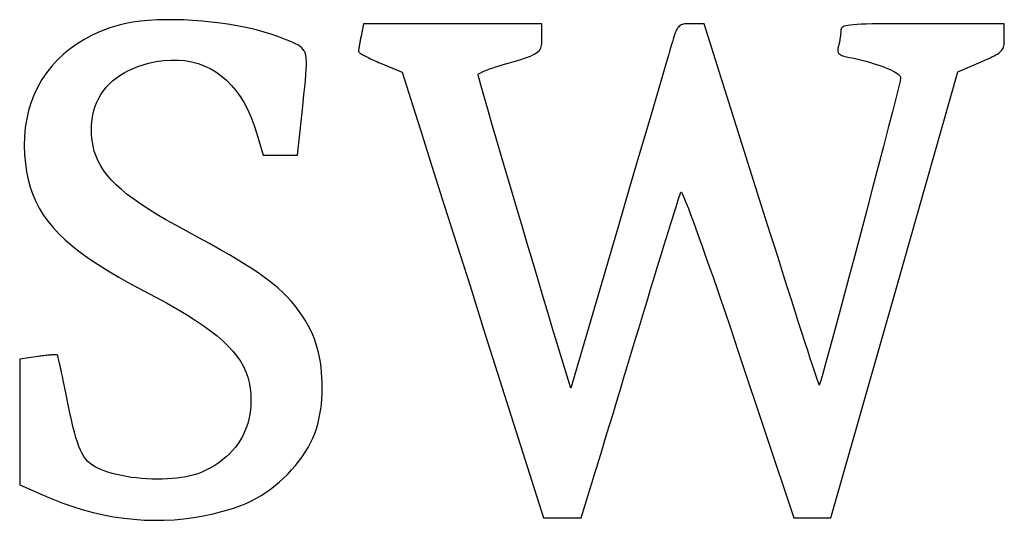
# Model space of a CAD drawing. Header units: metres. Extents: x 7 to 471, y 42 to 513.
# Tile 77 of 85: x 104 to 192, y 468 to 512. Entities that reach past the tile are written whole.
import ezdxf

# ---------------------------------------------------------------- set-up
doc = ezdxf.new("R2010")
doc.units = ezdxf.units.M

msp = doc.modelspace()

# ---------------------------------------------------------------- linework, layer by layer
for p, q in [((113.803, 511.538), (113.217, 511.398)), ((114.436, 511.653), (113.803, 511.538)), ((115.11, 511.744), (114.436, 511.653)), ((115.82, 511.813), (115.11, 511.744)), ((116.561, 511.858), (115.82, 511.813)), ((117.328, 511.881), (116.561, 511.858)), ((118.116, 511.882), (117.328, 511.881)), ((118.92, 511.862), (118.116, 511.882)), ((119.735, 511.821), (118.92, 511.862)), ((120.557, 511.759), (119.735, 511.821)), ((121.38, 511.676), (120.557, 511.759)), ((122.199, 511.574), (121.38, 511.676)), ((123.009, 511.453), (122.199, 511.574)), ((134.849, 511.528), (134.629, 510.425)), ((150.636, 511.528), (134.849, 511.528)), ((150.636, 510.286), (150.636, 511.528)), ((163.265, 511.503), (163.157, 511.485)), ((163.385, 511.516), (163.265, 511.503)), ((163.516, 511.523), (163.385, 511.516)), ((163.66, 511.527), (163.516, 511.523)), ((163.819, 511.528), (163.66, 511.527)), ((164.987, 511.528), (163.819, 511.528)), ((170.051, 495.486), (164.987, 511.528)), ((179.338, 511.489), (178.907, 511.474)), ((179.831, 511.502), (179.338, 511.489)), ((180.391, 511.511), (179.831, 511.502)), ((181.02, 511.518), (180.391, 511.511)), ((181.725, 511.523), (181.02, 511.518)), ((182.508, 511.526), (181.725, 511.523)), ((183.374, 511.527), (182.508, 511.526)), ((184.326, 511.528), (183.374, 511.527)), ((191.558, 511.528), (184.326, 511.528)), ((191.558, 510.283), (191.558, 511.528)), ((111.625, 510.864), (110.884, 510.534)), ((112.403, 511.152), (111.625, 510.864)), ((113.217, 511.398), (112.403, 511.152)), ((123.806, 511.313), (123.009, 511.453)), ((124.584, 511.154), (123.806, 511.313)), ((125.338, 510.978), (124.584, 511.154)), ((126.064, 510.783), (125.338, 510.978)), ((126.756, 510.572), (126.064, 510.783)), ((162.437, 510.705), (162.378, 510.541)), ((162.496, 510.849), (162.437, 510.705)), ((162.554, 510.975), (162.496, 510.849)), ((162.614, 511.085), (162.554, 510.975)), ((162.676, 511.179), (162.614, 511.085)), ((162.741, 511.259), (162.676, 511.179)), ((162.811, 511.326), (162.741, 511.259)), ((162.887, 511.381), (162.811, 511.326)), ((162.969, 511.425), (162.887, 511.381)), ((163.059, 511.459), (162.969, 511.425)), ((163.157, 511.485), (163.059, 511.459)), ((177.078, 510.677), (177.072, 510.611)), ((177.082, 510.74), (177.078, 510.677)), ((177.086, 510.801), (177.082, 510.74)), ((177.088, 510.857), (177.086, 510.801)), ((177.089, 510.91), (177.088, 510.857)), ((177.095, 510.992), (177.089, 510.91)), ((177.114, 511.066), (177.095, 510.992)), ((177.149, 511.132), (177.114, 511.066)), ((177.205, 511.193), (177.149, 511.132)), ((177.287, 511.246), (177.205, 511.193)), ((177.398, 511.294), (177.287, 511.246)), ((177.542, 511.336), (177.398, 511.294)), ((177.723, 511.373), (177.542, 511.336)), ((177.947, 511.405), (177.723, 511.373)), ((178.216, 511.432), (177.947, 511.405)), ((178.535, 511.455), (178.216, 511.432)), ((178.907, 511.474), (178.535, 511.455)), ((109.516, 509.756), (108.891, 509.311)), ((110.18, 510.164), (109.516, 509.756)), ((110.884, 510.534), (110.18, 510.164)), ((127.409, 510.344), (126.756, 510.572)), ((128.019, 510.1), (127.409, 510.344)), ((128.316, 509.973), (128.019, 510.1)), ((128.581, 509.859), (128.316, 509.973)), ((128.817, 509.751), (128.581, 509.859)), ((129.025, 509.645), (128.817, 509.751)), ((134.513, 509.809), (134.499, 509.728)), ((134.528, 509.892), (134.513, 509.809)), ((134.543, 509.978), (134.528, 509.892)), ((134.559, 510.065), (134.543, 509.978)), ((134.576, 510.154), (134.559, 510.065)), ((134.593, 510.244), (134.576, 510.154)), ((134.611, 510.334), (134.593, 510.244)), ((134.629, 510.425), (134.611, 510.334)), ((150.602, 509.605), (150.621, 509.751)), ((150.621, 509.751), (150.631, 509.912)), ((150.631, 509.912), (150.635, 510.09)), ((150.635, 510.09), (150.636, 510.286)), ((162.184, 509.926), (162.111, 509.676)), ((162.253, 510.154), (162.184, 509.926)), ((162.317, 510.358), (162.253, 510.154)), ((162.378, 510.541), (162.317, 510.358)), ((176.946, 509.805), (176.93, 509.734)), ((176.961, 509.878), (176.946, 509.805)), ((176.975, 509.951), (176.961, 509.878)), ((176.989, 510.026), (176.975, 509.951)), ((177.002, 510.101), (176.989, 510.026)), ((177.015, 510.176), (177.002, 510.101)), ((177.026, 510.251), (177.015, 510.176)), ((177.037, 510.326), (177.026, 510.251)), ((177.047, 510.399), (177.037, 510.326)), ((177.056, 510.472), (177.047, 510.399)), ((177.065, 510.542), (177.056, 510.472)), ((177.072, 510.611), (177.065, 510.542)), ((191.532, 509.689), (191.545, 509.818)), ((191.545, 509.818), (191.553, 509.959)), ((191.553, 509.959), (191.557, 510.114)), ((191.557, 510.114), (191.558, 510.283)), ((108.891, 509.311), (108.306, 508.829)), ((129.204, 509.535), (129.025, 509.645)), ((129.358, 509.415), (129.204, 509.535)), ((129.486, 509.28), (129.358, 509.415)), ((129.591, 509.125), (129.486, 509.28)), ((129.673, 508.943), (129.591, 509.125)), ((129.733, 508.731), (129.673, 508.943)), ((134.409, 509.103), (134.408, 509.079)), ((134.408, 509.079), (134.415, 509.057)), ((134.411, 509.133), (134.409, 509.103)), ((134.415, 509.17), (134.411, 509.133)), ((134.42, 509.212), (134.415, 509.17)), ((134.415, 509.057), (134.434, 509.029)), ((134.426, 509.261), (134.42, 509.212)), ((134.433, 509.314), (134.426, 509.261)), ((134.441, 509.373), (134.433, 509.314)), ((134.434, 509.029), (134.465, 508.997)), ((134.451, 509.436), (134.441, 509.373)), ((134.462, 509.504), (134.451, 509.436)), ((134.473, 509.575), (134.462, 509.504)), ((134.465, 508.997), (134.507, 508.961)), ((134.485, 509.65), (134.473, 509.575)), ((134.499, 509.728), (134.485, 509.65)), ((134.507, 508.961), (134.561, 508.921)), ((134.561, 508.921), (134.625, 508.878)), ((134.625, 508.878), (134.699, 508.831)), ((150.012, 508.847), (150.163, 508.939)), ((150.163, 508.939), (150.288, 509.033)), ((150.288, 509.033), (150.389, 509.132)), ((150.389, 509.132), (150.468, 509.237)), ((150.468, 509.237), (150.528, 509.349)), ((150.528, 509.349), (150.572, 509.471)), ((150.572, 509.471), (150.602, 509.605)), ((161.968, 509.188), (161.859, 508.815)), ((162.053, 509.477), (161.968, 509.188)), ((162.111, 509.676), (162.053, 509.477)), ((176.828, 509.278), (176.822, 509.205)), ((176.822, 509.205), (176.822, 509.137)), ((176.822, 509.137), (176.829, 509.075)), ((176.84, 509.357), (176.828, 509.278)), ((176.829, 509.075), (176.843, 509.018)), ((176.858, 509.442), (176.84, 509.357)), ((176.843, 509.018), (176.865, 508.965)), ((176.881, 509.534), (176.858, 509.442)), ((176.865, 508.965), (176.895, 508.917)), ((176.898, 509.598), (176.881, 509.534)), ((176.895, 508.917), (176.933, 508.872)), ((176.914, 509.665), (176.898, 509.598)), ((176.93, 509.734), (176.914, 509.665)), ((190.948, 508.842), (191.069, 508.924)), ((191.069, 508.924), (191.173, 509.006)), ((191.173, 509.006), (191.262, 509.09)), ((191.262, 509.09), (191.336, 509.175)), ((191.336, 509.175), (191.396, 509.265)), ((191.396, 509.265), (191.445, 509.36)), ((191.445, 509.36), (191.483, 509.461)), ((191.483, 509.461), (191.511, 509.57)), ((191.511, 509.57), (191.532, 509.689)), ((107.764, 508.313), (107.264, 507.764)), ((108.306, 508.829), (107.764, 508.313)), ((115.337, 507.887), (115.811, 508.018)), ((115.811, 508.018), (116.496, 508.167)), ((116.496, 508.167), (117.162, 508.264)), ((117.162, 508.264), (117.811, 508.311)), ((117.811, 508.311), (118.44, 508.308)), ((118.44, 508.308), (119.05, 508.255)), ((119.05, 508.255), (119.64, 508.152)), ((119.64, 508.152), (120.209, 508.001)), ((129.773, 508.481), (129.733, 508.731)), ((129.794, 508.189), (129.773, 508.481)), ((129.797, 507.85), (129.794, 508.189)), ((134.699, 508.831), (134.783, 508.78)), ((134.783, 508.78), (134.875, 508.727)), ((134.875, 508.727), (134.976, 508.672)), ((134.976, 508.672), (135.085, 508.614)), ((135.085, 508.614), (135.202, 508.554)), ((135.202, 508.554), (135.326, 508.492)), ((135.326, 508.492), (135.455, 508.429)), ((135.455, 508.429), (135.591, 508.364)), ((135.591, 508.364), (135.733, 508.299)), ((135.733, 508.299), (135.879, 508.233)), ((135.879, 508.233), (136.03, 508.167)), ((136.03, 508.167), (136.184, 508.1)), ((136.184, 508.1), (136.342, 508.034)), ((136.342, 508.034), (138.276, 507.232)), ((147.528, 507.994), (147.987, 508.128)), ((147.987, 508.128), (148.398, 508.251)), ((148.398, 508.251), (148.764, 508.364)), ((148.764, 508.364), (149.087, 508.47)), ((149.087, 508.47), (149.372, 508.569)), ((149.372, 508.569), (149.619, 508.664)), ((149.619, 508.664), (149.831, 508.756)), ((149.831, 508.756), (150.012, 508.847)), ((161.726, 508.36), (161.394, 507.225)), ((161.859, 508.815), (161.726, 508.36)), ((176.933, 508.872), (176.979, 508.83)), ((176.979, 508.83), (177.035, 508.792)), ((177.035, 508.792), (177.101, 508.755)), ((177.101, 508.755), (177.176, 508.721)), ((177.176, 508.721), (177.261, 508.689)), ((177.261, 508.689), (177.357, 508.658)), ((177.357, 508.658), (177.465, 508.628)), ((177.465, 508.628), (177.583, 508.598)), ((177.583, 508.598), (177.714, 508.569)), ((177.714, 508.569), (177.856, 508.539)), ((177.856, 508.539), (178.233, 508.461)), ((178.233, 508.461), (178.6, 508.378)), ((178.6, 508.378), (178.957, 508.292)), ((178.957, 508.292), (179.302, 508.203)), ((179.302, 508.203), (179.635, 508.111)), ((179.635, 508.111), (179.954, 508.017)), ((179.954, 508.017), (180.259, 507.922)), ((187.458, 507.26), (189.508, 508.149)), ((189.508, 508.149), (189.786, 508.27)), ((189.786, 508.27), (190.038, 508.382)), ((190.038, 508.382), (190.265, 508.485)), ((190.265, 508.485), (190.468, 508.581)), ((190.468, 508.581), (190.648, 508.672)), ((190.648, 508.672), (190.808, 508.758)), ((190.808, 508.758), (190.948, 508.842)), ((106.808, 507.183), (106.396, 506.571)), ((107.264, 507.764), (106.808, 507.183)), ((113.297, 506.953), (113.66, 507.176)), ((113.66, 507.176), (114.046, 507.381)), ((114.046, 507.381), (114.454, 507.568)), ((114.454, 507.568), (114.885, 507.737)), ((114.885, 507.737), (115.337, 507.887)), ((120.209, 508.001), (120.757, 507.801)), ((120.757, 507.801), (121.282, 507.553)), ((121.282, 507.553), (121.784, 507.257)), ((121.784, 507.257), (122.264, 506.914)), ((129.753, 507.006), (129.783, 507.457)), ((129.783, 507.457), (129.797, 507.85)), ((138.276, 507.232), (139.634, 502.942)), ((145.096, 507.115), (145.152, 507.15)), ((145.152, 507.15), (145.219, 507.187)), ((145.219, 507.187), (145.297, 507.227)), ((145.297, 507.227), (145.384, 507.268)), ((145.384, 507.268), (145.482, 507.312)), ((145.482, 507.312), (145.588, 507.357)), ((145.588, 507.357), (145.702, 507.403)), ((145.702, 507.403), (145.824, 507.451)), ((145.824, 507.451), (145.954, 507.499)), ((145.954, 507.499), (146.09, 507.548)), ((146.09, 507.548), (146.233, 507.598)), ((146.233, 507.598), (146.381, 507.648)), ((146.381, 507.648), (146.534, 507.698)), ((146.534, 507.698), (146.692, 507.748)), ((146.692, 507.748), (146.854, 507.797)), ((146.854, 507.797), (147.02, 507.846)), ((147.02, 507.846), (147.528, 507.994)), ((161.394, 507.225), (160.981, 505.818)), ((180.259, 507.922), (180.547, 507.824)), ((180.547, 507.824), (180.819, 507.726)), ((180.819, 507.726), (181.073, 507.628)), ((181.073, 507.628), (181.308, 507.529)), ((181.308, 507.529), (181.523, 507.431)), ((181.523, 507.431), (181.716, 507.333)), ((181.716, 507.333), (181.887, 507.237)), ((181.835, 487.524), (187.458, 507.26)), ((181.887, 507.237), (182.035, 507.143)), ((182.035, 507.143), (182.159, 507.05)), ((106.396, 506.571), (106.03, 505.93)), ((112.348, 506.184), (112.641, 506.457)), ((112.641, 506.457), (112.958, 506.714)), ((112.958, 506.714), (113.297, 506.953)), ((122.264, 506.914), (122.719, 506.525)), ((122.719, 506.525), (123.149, 506.088)), ((129.652, 505.905), (129.709, 506.49)), ((129.709, 506.49), (129.753, 507.006)), ((144.992, 507.005), (144.998, 507.028)), ((145.03, 506.84), (144.992, 507.005)), ((144.998, 507.028), (145.018, 507.054)), ((145.018, 507.054), (145.051, 507.083)), ((145.142, 506.431), (145.03, 506.84)), ((145.051, 507.083), (145.096, 507.115)), ((145.319, 505.8), (145.142, 506.431)), ((182.159, 507.05), (182.257, 506.961)), ((182.335, 506.452), (182.189, 505.841)), ((182.257, 506.961), (182.328, 506.874)), ((182.328, 506.874), (182.371, 506.791)), ((182.386, 506.711), (182.335, 506.452)), ((182.371, 506.791), (182.386, 506.711)), ((106.03, 505.93), (105.71, 505.261)), ((111.615, 505.269), (111.835, 505.59)), ((111.835, 505.59), (112.08, 505.895)), ((112.08, 505.895), (112.348, 506.184)), ((123.149, 506.088), (123.554, 505.606)), ((123.554, 505.606), (123.932, 505.079)), ((129.582, 505.245), (129.652, 505.905)), ((145.557, 504.968), (145.319, 505.8)), ((160.981, 505.818), (160.234, 503.268)), ((182.189, 505.841), (181.959, 504.918)), ((105.438, 504.565), (105.214, 503.844)), ((105.71, 505.261), (105.438, 504.565)), ((111.105, 504.217), (111.25, 504.582)), ((111.25, 504.582), (111.42, 504.933)), ((111.42, 504.933), (111.615, 505.269)), ((123.932, 505.079), (124.285, 504.506)), ((129.502, 504.505), (129.582, 505.245)), ((145.849, 503.958), (145.557, 504.968)), ((181.959, 504.918), (181.654, 503.722)), ((105.214, 503.844), (105.04, 503.099)), ((110.893, 503.443), (110.986, 503.837)), ((110.986, 503.837), (111.105, 504.217)), ((124.285, 504.506), (124.609, 503.888)), ((124.609, 503.888), (124.906, 503.227)), ((129.002, 499.886), (129.412, 503.678)), ((129.412, 503.678), (129.502, 504.505)), ((146.187, 502.792), (145.849, 503.958)), ((181.654, 503.722), (181.286, 502.292)), ((105.04, 503.099), (104.916, 502.332)), ((110.786, 502.616), (110.826, 503.036)), ((110.826, 503.036), (110.893, 503.443)), ((124.906, 503.227), (125.174, 502.521)), ((139.634, 502.942), (139.918, 502.045)), ((146.566, 501.49), (146.187, 502.792)), ((160.234, 503.268), (159.05, 499.23)), ((104.916, 502.332), (104.843, 501.543)), ((110.772, 502.183), (110.786, 502.616)), ((110.787, 501.673), (110.772, 502.183)), ((125.174, 502.521), (125.413, 501.772)), ((139.918, 502.045), (140.313, 500.799)), ((181.286, 502.292), (180.864, 500.668)), ((104.843, 501.543), (104.823, 500.734)), ((110.833, 501.182), (110.787, 501.673)), ((110.913, 500.707), (110.833, 501.182)), ((125.413, 501.772), (125.961, 499.886)), ((146.98, 500.076), (146.566, 501.49)), ((104.823, 500.734), (104.855, 499.907)), ((111.027, 500.247), (110.913, 500.707)), ((111.178, 499.798), (111.027, 500.247)), ((140.313, 500.799), (141.084, 498.365)), ((180.864, 500.668), (180.4, 498.888)), ((104.855, 499.907), (104.927, 499.149)), ((111.368, 499.361), (111.178, 499.798)), ((111.599, 498.931), (111.368, 499.361)), ((125.961, 499.886), (129.002, 499.886)), ((147.421, 498.571), (146.98, 500.076)), ((104.927, 499.149), (105.033, 498.424)), ((105.033, 498.424), (105.174, 497.729)), ((111.872, 498.508), (111.599, 498.931)), ((112.19, 498.089), (111.872, 498.508)), ((147.884, 496.996), (147.421, 498.571)), ((159.05, 499.23), (158.4, 497.013)), ((180.4, 498.888), (179.902, 496.993)), ((105.174, 497.729), (105.355, 497.06)), ((112.554, 497.672), (112.19, 498.089)), ((112.966, 497.255), (112.554, 497.672)), ((141.084, 498.365), (142.03, 495.378)), ((105.355, 497.06), (105.576, 496.417)), ((113.429, 496.837), (112.966, 497.255)), ((113.943, 496.414), (113.429, 496.837)), ((148.361, 495.374), (147.884, 496.996)), ((158.4, 497.013), (157.38, 493.536)), ((179.902, 496.993), (179.383, 495.022)), ((105.576, 496.417), (105.84, 495.795)), ((114.512, 495.985), (113.943, 496.414)), ((115.137, 495.549), (114.512, 495.985)), ((162.6, 495.595), (162.706, 495.925)), ((162.706, 495.925), (162.795, 496.194)), ((162.795, 496.194), (162.865, 496.4)), ((162.865, 496.4), (162.915, 496.54)), ((162.915, 496.54), (162.945, 496.611)), ((162.945, 496.611), (162.98, 496.597)), ((162.98, 496.597), (163.046, 496.488)), ((163.046, 496.488), (163.142, 496.287)), ((163.142, 496.287), (163.266, 495.997)), ((163.266, 495.997), (163.418, 495.623)), ((105.84, 495.795), (106.15, 495.192)), ((106.15, 495.192), (106.507, 494.606)), ((115.819, 495.102), (115.137, 495.549)), ((116.561, 494.643), (115.819, 495.102)), ((142.03, 495.378), (143.109, 491.977)), ((148.848, 493.726), (148.361, 495.374)), ((162.336, 494.767), (162.476, 495.209)), ((162.476, 495.209), (162.6, 495.595)), ((163.418, 495.623), (163.596, 495.168)), ((163.596, 495.168), (163.798, 494.637)), ((170.465, 494.176), (170.051, 495.486)), ((179.383, 495.022), (178.852, 493.013)), ((106.507, 494.606), (106.914, 494.033)), ((117.364, 494.17), (116.561, 494.643)), ((118.231, 493.681), (117.364, 494.17)), ((162.012, 493.734), (162.181, 494.275)), ((162.181, 494.275), (162.336, 494.767)), ((163.798, 494.637), (164.023, 494.032)), ((170.871, 492.894), (170.465, 494.176)), ((106.914, 494.033), (107.374, 493.473)), ((107.374, 493.473), (107.888, 492.921)), ((119.163, 493.174), (118.231, 493.681)), ((149.336, 492.075), (148.848, 493.726)), ((157.38, 493.536), (153.189, 479.249)), ((161.83, 493.147), (162.012, 493.734)), ((164.023, 494.032), (164.27, 493.357)), ((164.27, 493.357), (164.538, 492.617)), ((107.888, 492.921), (108.459, 492.375)), ((108.459, 492.375), (109.089, 491.833)), ((120.23, 492.598), (119.163, 493.174)), ((121.22, 492.056), (120.23, 492.598)), ((161.429, 491.849), (161.635, 492.518)), ((161.635, 492.518), (161.83, 493.147)), ((164.538, 492.617), (164.824, 491.814)), ((171.266, 491.646), (170.871, 492.894)), ((178.852, 493.013), (178.32, 491.006)), ((109.089, 491.833), (109.78, 491.291)), ((122.136, 491.543), (121.22, 492.056)), ((122.981, 491.056), (122.136, 491.543)), ((143.109, 491.977), (144.274, 488.302)), ((149.82, 490.442), (149.336, 492.075)), ((161.212, 491.144), (161.429, 491.849)), ((164.824, 491.814), (165.129, 490.953)), ((171.651, 490.434), (171.266, 491.646)), ((109.78, 491.291), (110.535, 490.748)), ((110.535, 490.748), (111.356, 490.201)), ((123.761, 490.593), (122.981, 491.056)), ((124.479, 490.15), (123.761, 490.593)), ((160.985, 490.404), (161.212, 491.144)), ((165.129, 490.953), (165.45, 490.038)), ((178.32, 491.006), (177.797, 489.041)), ((111.356, 490.201), (112.246, 489.646)), ((125.139, 489.723), (124.479, 490.15)), ((125.745, 489.311), (125.139, 489.723)), ((150.294, 488.849), (149.82, 490.442)), ((160.75, 489.634), (160.985, 490.404)), ((165.45, 490.038), (165.786, 489.071)), ((172.023, 489.264), (171.651, 490.434)), ((112.246, 489.646), (113.206, 489.082)), ((113.206, 489.082), (114.239, 488.506)), ((126.3, 488.91), (125.745, 489.311)), ((126.809, 488.516), (126.3, 488.91)), ((150.75, 487.317), (150.294, 488.849)), ((160.256, 488.012), (160.506, 488.836)), ((160.506, 488.836), (160.75, 489.634)), ((165.786, 489.071), (166.136, 488.058)), ((172.381, 488.139), (172.023, 489.264)), ((177.797, 489.041), (177.293, 487.156)), ((114.239, 488.506), (115.347, 487.915)), ((127.275, 488.127), (126.809, 488.516)), ((127.703, 487.739), (127.275, 488.127)), ((144.274, 488.302), (145.481, 484.493)), ((160, 487.167), (160.256, 488.012)), ((166.136, 488.058), (166.498, 487)), ((172.724, 487.064), (172.381, 488.139)), ((115.347, 487.915), (116.415, 487.349)), ((116.415, 487.349), (117.407, 486.805)), ((128.096, 487.35), (127.703, 487.739)), ((128.458, 486.956), (128.096, 487.35)), ((151.183, 485.87), (150.75, 487.317)), ((159.738, 486.303), (160, 487.167)), ((176.212, 467.788), (181.835, 487.524)), ((177.293, 487.156), (176.819, 485.392)), ((117.407, 486.805), (118.326, 486.281)), ((118.326, 486.281), (119.173, 485.775)), ((128.794, 486.553), (128.458, 486.956)), ((129.107, 486.139), (128.794, 486.553)), ((159.472, 485.422), (159.738, 486.303)), ((166.498, 487), (166.872, 485.904)), ((173.051, 486.044), (172.724, 487.064)), ((119.173, 485.775), (119.951, 485.285)), ((129.4, 485.712), (129.107, 486.139)), ((129.679, 485.266), (129.4, 485.712)), ((151.585, 484.527), (151.183, 485.87)), ((159.204, 484.532), (159.472, 485.422)), ((166.872, 485.904), (167.255, 484.771)), ((173.359, 485.081), (173.051, 486.044)), ((176.819, 485.392), (176.385, 483.786)), ((119.951, 485.285), (120.661, 484.807)), ((120.661, 484.807), (121.308, 484.341)), ((129.946, 484.8), (129.679, 485.266)), ((130.206, 484.311), (129.946, 484.8)), ((145.481, 484.493), (150.78, 467.783)), ((151.952, 483.313), (151.585, 484.527)), ((158.934, 483.638), (159.204, 484.532)), ((167.255, 484.771), (167.647, 483.605)), ((173.649, 484.18), (173.359, 485.081)), ((121.308, 484.341), (121.892, 483.883)), ((121.892, 483.883), (122.416, 483.431)), ((130.365, 483.974), (130.206, 484.311)), ((130.512, 483.615), (130.365, 483.974)), ((130.644, 483.237), (130.512, 483.615)), ((158.665, 482.744), (158.934, 483.638)), ((167.647, 483.605), (168.045, 482.412)), ((173.917, 483.346), (173.649, 484.18)), ((176.385, 483.786), (176.003, 482.379)), ((122.416, 483.431), (122.883, 482.982)), ((122.883, 482.982), (123.294, 482.536)), ((130.762, 482.84), (130.644, 483.237)), ((130.867, 482.427), (130.762, 482.84)), ((152.275, 482.247), (151.952, 483.313)), ((158.396, 481.855), (158.665, 482.744)), ((174.164, 482.583), (173.917, 483.346)), ((106.042, 482.057), (104.422, 481.814)), ((106.175, 482.077), (106.042, 482.057)), ((106.305, 482.095), (106.175, 482.077)), ((106.433, 482.112), (106.305, 482.095)), ((106.558, 482.128), (106.433, 482.112)), ((106.679, 482.142), (106.558, 482.128)), ((106.796, 482.156), (106.679, 482.142)), ((106.908, 482.168), (106.796, 482.156)), ((107.016, 482.178), (106.908, 482.168)), ((107.118, 482.187), (107.016, 482.178)), ((107.215, 482.195), (107.118, 482.187)), ((107.305, 482.201), (107.215, 482.195)), ((107.389, 482.206), (107.305, 482.201)), ((107.465, 482.209), (107.389, 482.206)), ((107.534, 482.211), (107.465, 482.209)), ((107.594, 482.211), (107.534, 482.211)), ((107.646, 482.209), (107.594, 482.211)), ((107.689, 482.206), (107.646, 482.209)), ((107.723, 482.201), (107.689, 482.206)), ((107.747, 482.194), (107.723, 482.201)), ((107.76, 482.185), (107.747, 482.194)), ((107.771, 482.164), (107.76, 482.185)), ((107.785, 482.121), (107.771, 482.164)), ((107.804, 482.055), (107.785, 482.121)), ((107.827, 481.969), (107.804, 482.055)), ((107.854, 481.863), (107.827, 481.969)), ((107.884, 481.738), (107.854, 481.863)), ((123.294, 482.536), (123.652, 482.088)), ((123.652, 482.088), (123.959, 481.637)), ((130.957, 482), (130.867, 482.427)), ((131.033, 481.561), (130.957, 482)), ((153.189, 479.249), (152.275, 482.247)), ((168.045, 482.412), (172.917, 467.783)), ((174.388, 481.894), (174.164, 482.583)), ((174.587, 481.285), (174.388, 481.894)), ((176.003, 482.379), (175.681, 481.21)), ((104.422, 481.814), (104.422, 470.702)), ((107.918, 481.595), (107.884, 481.738)), ((107.955, 481.435), (107.918, 481.595)), ((107.994, 481.259), (107.955, 481.435)), ((108.037, 481.068), (107.994, 481.259)), ((108.082, 480.863), (108.037, 481.068)), ((123.959, 481.637), (124.218, 481.18)), ((124.218, 481.18), (124.431, 480.715)), ((131.095, 481.112), (131.033, 481.561)), ((131.142, 480.656), (131.095, 481.112)), ((158.13, 480.973), (158.396, 481.855)), ((174.759, 480.759), (174.587, 481.285)), ((175.681, 481.21), (175.431, 480.318)), ((108.129, 480.645), (108.082, 480.863)), ((108.178, 480.415), (108.129, 480.645)), ((108.23, 480.174), (108.178, 480.415)), ((108.282, 479.922), (108.23, 480.174)), ((124.431, 480.715), (124.6, 480.24)), ((124.6, 480.24), (124.727, 479.753)), ((131.175, 480.193), (131.142, 480.656)), ((131.193, 479.725), (131.175, 480.193)), ((157.867, 480.103), (158.13, 480.973)), ((174.905, 480.32), (174.759, 480.759)), ((175.022, 479.973), (174.905, 480.32)), ((175.431, 480.318), (175.263, 479.743)), ((108.337, 479.661), (108.282, 479.922)), ((108.392, 479.392), (108.337, 479.661)), ((108.449, 479.115), (108.392, 479.392)), ((124.727, 479.753), (124.816, 479.25)), ((124.816, 479.25), (124.867, 478.73)), ((131.185, 478.787), (131.196, 479.256)), ((131.196, 479.256), (131.193, 479.725)), ((157.355, 478.412), (157.608, 479.248)), ((157.608, 479.248), (157.867, 480.103)), ((175.109, 479.721), (175.022, 479.973)), ((175.164, 479.57), (175.109, 479.721)), ((175.187, 479.523), (175.164, 479.57)), ((175.263, 479.743), (175.187, 479.523)), ((108.506, 478.832), (108.449, 479.115)), ((108.564, 478.543), (108.506, 478.832)), ((108.719, 477.778), (108.564, 478.543)), ((124.867, 478.73), (124.883, 478.19)), ((131.158, 478.32), (131.185, 478.787)), ((157.109, 477.599), (157.355, 478.412)), ((108.865, 477.079), (108.719, 477.778)), ((124.872, 477.756), (124.838, 477.333)), ((124.883, 478.19), (124.872, 477.756)), ((131.06, 477.399), (131.117, 477.856)), ((131.117, 477.856), (131.158, 478.32)), ((156.871, 476.813), (157.109, 477.599)), ((109.005, 476.444), (108.865, 477.079)), ((124.781, 476.921), (124.701, 476.52)), ((124.838, 477.333), (124.781, 476.921)), ((130.9, 476.51), (130.988, 476.949)), ((130.988, 476.949), (131.06, 477.399)), ((156.642, 476.056), (156.871, 476.813)), ((109.139, 475.868), (109.005, 476.444)), ((109.271, 475.348), (109.139, 475.868)), ((124.599, 476.131), (124.475, 475.753)), ((124.701, 476.52), (124.599, 476.131)), ((130.678, 475.668), (130.797, 476.082)), ((130.797, 476.082), (130.9, 476.51)), ((156.423, 475.334), (156.642, 476.056)), ((109.401, 474.881), (109.271, 475.348)), ((124.16, 475.033), (123.97, 474.691)), ((124.328, 475.387), (124.16, 475.033)), ((124.475, 475.753), (124.328, 475.387)), ((130.361, 474.833), (130.534, 475.251)), ((130.534, 475.251), (130.678, 475.668)), ((156.215, 474.649), (156.423, 475.334)), ((109.533, 474.463), (109.401, 474.881)), ((109.668, 474.089), (109.533, 474.463)), ((109.808, 473.758), (109.668, 474.089)), ((123.524, 474.045), (123.269, 473.741)), ((123.758, 474.362), (123.524, 474.045)), ((123.97, 474.691), (123.758, 474.362)), ((129.938, 474.002), (130.162, 474.416)), ((130.162, 474.416), (130.361, 474.833)), ((156.019, 474.006), (156.215, 474.649)), ((109.954, 473.464), (109.808, 473.758)), ((110.11, 473.205), (109.954, 473.464)), ((110.276, 472.976), (110.11, 473.205)), ((122.695, 473.173), (122.377, 472.909)), ((122.993, 473.45), (122.695, 473.173)), ((123.269, 473.741), (122.993, 473.45)), ((129.128, 472.788), (129.419, 473.186)), ((129.419, 473.186), (129.689, 473.591)), ((129.689, 473.591), (129.938, 474.002)), ((155.67, 472.858), (155.837, 473.407)), ((155.837, 473.407), (156.019, 474.006)), ((110.456, 472.775), (110.276, 472.976)), ((110.65, 472.597), (110.456, 472.775)), ((110.861, 472.439), (110.65, 472.597)), ((111.091, 472.297), (110.861, 472.439)), ((111.341, 472.169), (111.091, 472.297)), ((121.677, 472.422), (121.296, 472.199)), ((122.037, 472.658), (121.677, 472.422)), ((122.377, 472.909), (122.037, 472.658)), ((128.488, 472.018), (128.817, 472.398)), ((128.817, 472.398), (129.128, 472.788)), ((155.384, 471.92), (155.518, 472.361)), ((155.518, 472.361), (155.67, 472.858)), ((111.614, 472.049), (111.341, 472.169)), ((111.912, 471.935), (111.614, 472.049)), ((112.237, 471.823), (111.912, 471.935)), ((112.617, 471.706), (112.237, 471.823)), ((113.016, 471.601), (112.617, 471.706)), ((113.432, 471.509), (113.016, 471.601)), ((113.861, 471.428), (113.432, 471.509)), ((114.301, 471.36), (113.861, 471.428)), ((119.138, 471.412), (118.747, 471.346)), ((119.509, 471.49), (119.138, 471.412)), ((119.857, 471.58), (119.509, 471.49)), ((120.179, 471.682), (119.857, 471.58)), ((120.474, 471.797), (120.179, 471.682)), ((120.895, 471.991), (120.474, 471.797)), ((121.296, 472.199), (120.895, 471.991)), ((127.781, 471.294), (128.142, 471.65)), ((128.142, 471.65), (128.488, 472.018)), ((155.17, 471.223), (155.267, 471.54)), ((155.267, 471.54), (155.384, 471.92)), ((104.422, 470.702), (106.451, 469.798)), ((114.751, 471.304), (114.301, 471.36)), ((115.206, 471.26), (114.751, 471.304)), ((115.664, 471.228), (115.206, 471.26)), ((116.123, 471.208), (115.664, 471.228)), ((116.581, 471.201), (116.123, 471.208)), ((117.034, 471.206), (116.581, 471.201)), ((117.479, 471.222), (117.034, 471.206)), ((117.915, 471.251), (117.479, 471.222)), ((118.339, 471.293), (117.915, 471.251)), ((118.747, 471.346), (118.339, 471.293)), ((126.621, 470.316), (127.019, 470.626)), ((127.019, 470.626), (127.406, 470.952)), ((127.406, 470.952), (127.781, 471.294)), ((154.109, 467.783), (155.17, 471.223)), ((106.451, 469.798), (107.344, 469.419)), ((125.374, 469.506), (125.797, 469.755)), ((125.797, 469.755), (126.213, 470.026)), ((126.213, 470.026), (126.621, 470.316)), ((107.344, 469.419), (108.24, 469.074)), ((108.24, 469.074), (109.137, 468.765)), ((123.247, 468.609), (124.079, 468.901)), ((124.079, 468.901), (124.514, 469.077)), ((124.514, 469.077), (124.946, 469.279)), ((124.946, 469.279), (125.374, 469.506)), ((109.137, 468.765), (110.037, 468.49)), ((110.037, 468.49), (110.937, 468.251)), ((110.937, 468.251), (111.837, 468.047)), ((111.837, 468.047), (112.736, 467.878)), ((119.833, 467.798), (120.698, 467.947)), ((120.698, 467.947), (121.555, 468.132)), ((121.555, 468.132), (122.405, 468.353)), ((122.405, 468.353), (123.247, 468.609)), ((112.736, 467.878), (113.635, 467.744)), ((113.635, 467.744), (114.531, 467.646)), ((114.531, 467.646), (115.425, 467.583)), ((115.425, 467.583), (116.315, 467.555)), ((116.315, 467.555), (117.202, 467.563)), ((117.202, 467.563), (118.085, 467.606)), ((118.085, 467.606), (118.962, 467.684)), ((118.962, 467.684), (119.833, 467.798)), ((150.78, 467.783), (154.109, 467.783)), ((172.917, 467.783), (176.212, 467.788))]:
    msp.add_line(p, q)

doc.saveas('drawing.dxf')
